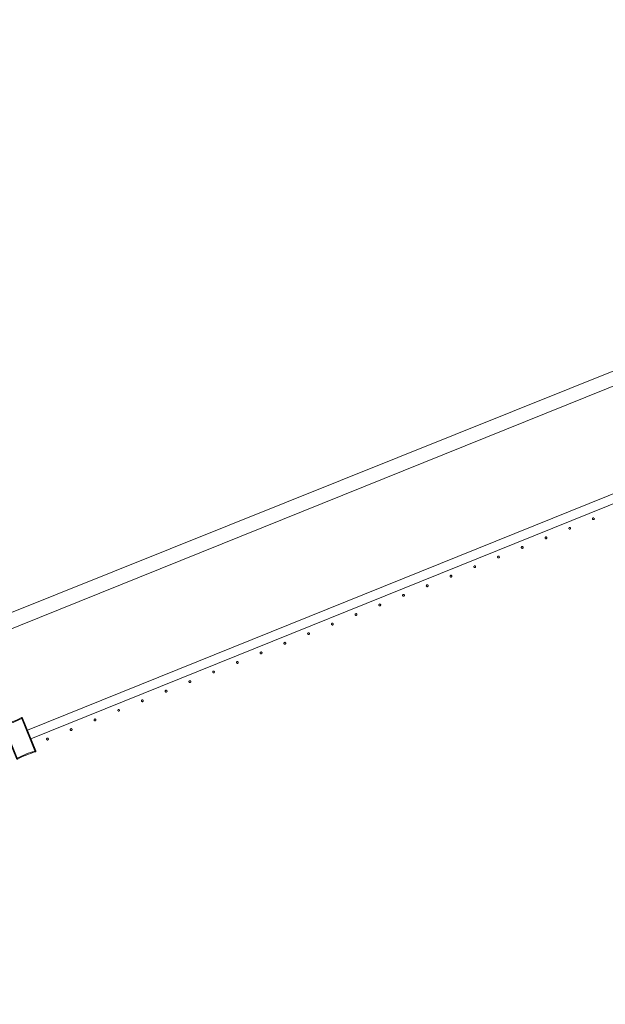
# Model space of a CAD drawing. Header units: millimetres. Extents: x -2624 to 101766, y -16 to 109490.
# Tile 92 of 151: x 50665 to 51923, y 82967 to 85083. Entities that reach past the tile are written whole.
import ezdxf

# ---------------------------------------------------------------- set-up
doc = ezdxf.new("R2010")
doc.units = ezdxf.units.MM
doc.header["$MEASUREMENT"] = 0
doc.layers.add('L1', color=7, linetype='Continuous')
doc.layers.add('VRD _ Clôture.VRD', color=7, linetype='Continuous')

# ---------------------------------------------------------------- blocks, each defined once
blk = doc.blocks.new('Élément de coupe_166')
at = {"layer": 'L1', "color": 7, "linetype": 'Continuous', "lineweight": 15}
blk.add_line((48551.4, 82966.7), (67799.4, 90702.2), dxfattribs=at)
blk = doc.blocks.new('Élément de coupe_170')
at = {"layer": 'VRD _ Clôture.VRD', "color": 7, "linetype": 'Continuous', "lineweight": 15}
for p, q in [((50681.4, 83556.2), (53173.3, 84562.8)), ((50688.9, 83537.7), (53180.7, 84544.2))]:
    blk.add_line(p, q, dxfattribs=at)
blk = doc.blocks.new('Élément de coupe_638')
at = {"layer": 'VRD _ Clôture.VRD', "color": 7, "linetype": 'Continuous', "lineweight": 15}
for p, q in [((50722.5, 83537.8), (50722.3, 83537.5)), ((50722.3, 83537.5), (50722.3, 83537.2)), ((50722.3, 83537.2), (50722.3, 83536.8)), ((50722.3, 83536.8), (50722.3, 83536.5)), ((50722.3, 83536.5), (50722.4, 83536.1)), ((50722.4, 83536.1), (50722.6, 83535.8)), ((50722.7, 83538.1), (50722.5, 83537.8)), ((50722.6, 83535.8), (50722.8, 83535.5)), ((50723.2, 83538.6), (50722.9, 83538.4)), ((50723, 83535.3), (50723.3, 83535.1)), ((50723.5, 83538.7), (50723.2, 83538.6)), ((50723.3, 83535.1), (50723.6, 83535)), ((50723.8, 83538.8), (50723.5, 83538.7)), ((50723.6, 83535), (50724, 83534.9)), ((50724.2, 83538.9), (50723.8, 83538.8)), ((50724, 83534.9), (50724.3, 83534.9)), ((50724.5, 83538.9), (50724.2, 83538.9)), ((50724.3, 83534.9), (50724.7, 83534.9)), ((50724.9, 83538.8), (50724.5, 83538.9)), ((50724.7, 83534.9), (50725, 83535)), ((50725.2, 83538.6), (50724.9, 83538.8)), ((50725, 83535), (50725.3, 83535.2)), ((50725.5, 83538.5), (50725.2, 83538.6)), ((50725.3, 83535.2), (50725.6, 83535.4)), ((50725.9, 83537.9), (50725.7, 83538.2)), ((50725.8, 83535.7), (50726, 83535.9)), ((50726.1, 83537.6), (50725.9, 83537.9)), ((50726, 83535.9), (50726.2, 83536.3)), ((50726.2, 83537.3), (50726.1, 83537.6)), ((50726.2, 83537), (50726.2, 83537.3)), ((50726.2, 83536.6), (50726.2, 83537)), ((50726.2, 83536.3), (50726.2, 83536.6))]:
    blk.add_line(p, q, dxfattribs=at)
blk = doc.blocks.new('Élément de coupe_639')
at = {"layer": 'VRD _ Clôture.VRD', "color": 7, "linetype": 'Continuous', "lineweight": 15}
for p, q in [((50773.3, 83557.8), (50773.2, 83557.4)), ((50773.2, 83557.4), (50773.3, 83557.1)), ((50773.5, 83558.4), (50773.3, 83558.1)), ((50773.3, 83558.1), (50773.3, 83557.8)), ((50773.3, 83557.1), (50773.4, 83556.7)), ((50773.4, 83556.7), (50773.6, 83556.4)), ((50773.7, 83558.7), (50773.5, 83558.4)), ((50773.6, 83556.4), (50773.8, 83556.1)), ((50774.2, 83559.2), (50773.9, 83559)), ((50774, 83555.9), (50774.3, 83555.7)), ((50774.5, 83559.3), (50774.2, 83559.2)), ((50774.3, 83555.7), (50774.6, 83555.6)), ((50774.8, 83559.4), (50774.5, 83559.3)), ((50774.6, 83555.6), (50775, 83555.5)), ((50775.2, 83559.5), (50774.8, 83559.4)), ((50775, 83555.5), (50775.3, 83555.5)), ((50775.5, 83559.5), (50775.2, 83559.5)), ((50775.3, 83555.5), (50775.7, 83555.5)), ((50775.9, 83559.4), (50775.5, 83559.5)), ((50775.7, 83555.5), (50776, 83555.6)), ((50776.2, 83559.2), (50775.9, 83559.4)), ((50776, 83555.6), (50776.3, 83555.8)), ((50776.5, 83559.1), (50776.2, 83559.2)), ((50776.3, 83555.8), (50776.6, 83556)), ((50776.9, 83558.5), (50776.7, 83558.8)), ((50776.8, 83556.3), (50777, 83556.5)), ((50777.1, 83558.2), (50776.9, 83558.5)), ((50777, 83556.5), (50777.1, 83556.9)), ((50777.2, 83557.9), (50777.1, 83558.2)), ((50777.1, 83556.9), (50777.2, 83557.2)), ((50777.2, 83557.6), (50777.2, 83557.9)), ((50777.2, 83557.2), (50777.2, 83557.6))]:
    blk.add_line(p, q, dxfattribs=at)
blk = doc.blocks.new('Élément de coupe_640')
at = {"layer": 'VRD _ Clôture.VRD', "color": 7, "linetype": 'Continuous', "lineweight": 15}
for p, q in [((50824.3, 83578.4), (50824.2, 83578)), ((50824.2, 83578), (50824.3, 83577.7)), ((50824.5, 83579), (50824.3, 83578.7)), ((50824.3, 83578.7), (50824.3, 83578.4)), ((50824.3, 83577.7), (50824.4, 83577.3)), ((50824.4, 83577.3), (50824.5, 83577)), ((50824.7, 83579.3), (50824.5, 83579)), ((50824.5, 83577), (50824.8, 83576.7)), ((50825.2, 83579.8), (50824.9, 83579.6)), ((50825, 83576.5), (50825.3, 83576.3)), ((50825.5, 83579.9), (50825.2, 83579.8)), ((50825.3, 83576.3), (50825.6, 83576.2)), ((50825.8, 83580), (50825.5, 83579.9)), ((50825.6, 83576.2), (50826, 83576.1)), ((50826.2, 83580.1), (50825.8, 83580)), ((50826, 83576.1), (50826.3, 83576.1)), ((50826.5, 83580.1), (50826.2, 83580.1)), ((50826.3, 83576.1), (50826.7, 83576.1)), ((50826.9, 83580), (50826.5, 83580.1)), ((50826.7, 83576.1), (50827, 83576.2)), ((50827.2, 83579.8), (50826.9, 83580)), ((50827, 83576.2), (50827.3, 83576.4)), ((50827.5, 83579.7), (50827.2, 83579.8)), ((50827.3, 83576.4), (50827.6, 83576.6)), ((50827.9, 83579.1), (50827.7, 83579.4)), ((50827.8, 83576.8), (50828, 83577.1)), ((50828.1, 83578.8), (50827.9, 83579.1)), ((50828, 83577.1), (50828.1, 83577.5)), ((50828.2, 83578.5), (50828.1, 83578.8)), ((50828.1, 83577.5), (50828.2, 83577.8)), ((50828.2, 83578.2), (50828.2, 83578.5)), ((50828.2, 83577.8), (50828.2, 83578.2))]:
    blk.add_line(p, q, dxfattribs=at)
blk = doc.blocks.new('Élément de coupe_641')
at = {"layer": 'VRD _ Clôture.VRD', "color": 7, "linetype": 'Continuous', "lineweight": 15}
for p, q in [((50875.3, 83599), (50875.2, 83598.6)), ((50875.2, 83598.6), (50875.3, 83598.3)), ((50875.5, 83599.6), (50875.3, 83599.3)), ((50875.3, 83599.3), (50875.3, 83599)), ((50875.3, 83598.3), (50875.4, 83597.9)), ((50875.4, 83597.9), (50875.5, 83597.6)), ((50875.7, 83599.9), (50875.5, 83599.6)), ((50875.5, 83597.6), (50875.8, 83597.3)), ((50876.2, 83600.4), (50875.9, 83600.2)), ((50876, 83597.1), (50876.3, 83596.9)), ((50876.5, 83600.5), (50876.2, 83600.4)), ((50876.3, 83596.9), (50876.6, 83596.8)), ((50876.8, 83600.6), (50876.5, 83600.5)), ((50876.6, 83596.8), (50877, 83596.7)), ((50877.2, 83600.7), (50876.8, 83600.6)), ((50877, 83596.7), (50877.3, 83596.7)), ((50877.5, 83600.7), (50877.2, 83600.7)), ((50877.3, 83596.7), (50877.7, 83596.7)), ((50877.9, 83600.6), (50877.5, 83600.7)), ((50877.7, 83596.7), (50878, 83596.8)), ((50878.2, 83600.4), (50877.9, 83600.6)), ((50878, 83596.8), (50878.3, 83597)), ((50878.5, 83600.3), (50878.2, 83600.4)), ((50878.3, 83597), (50878.6, 83597.2)), ((50878.9, 83599.7), (50878.7, 83600)), ((50878.8, 83597.4), (50879, 83597.7)), ((50879.1, 83599.4), (50878.9, 83599.7)), ((50879, 83597.7), (50879.1, 83598.1)), ((50879.2, 83599.1), (50879.1, 83599.4)), ((50879.1, 83598.1), (50879.2, 83598.4)), ((50879.2, 83598.7), (50879.2, 83599.1)), ((50879.2, 83598.4), (50879.2, 83598.7))]:
    blk.add_line(p, q, dxfattribs=at)
blk = doc.blocks.new('Élément de coupe_642')
at = {"layer": 'VRD _ Clôture.VRD', "color": 7, "linetype": 'Continuous', "lineweight": 15}
for p, q in [((50926.3, 83619.6), (50926.2, 83619.2)), ((50926.2, 83619.2), (50926.3, 83618.9)), ((50926.5, 83620.2), (50926.3, 83619.9)), ((50926.3, 83619.9), (50926.3, 83619.6)), ((50926.3, 83618.9), (50926.4, 83618.5)), ((50926.4, 83618.5), (50926.5, 83618.2)), ((50926.7, 83620.5), (50926.5, 83620.2)), ((50926.5, 83618.2), (50926.8, 83617.9)), ((50927.2, 83621), (50926.9, 83620.8)), ((50927, 83617.7), (50927.3, 83617.5)), ((50927.5, 83621.1), (50927.2, 83621)), ((50927.3, 83617.5), (50927.6, 83617.4)), ((50927.8, 83621.2), (50927.5, 83621.1)), ((50927.6, 83617.4), (50928, 83617.3)), ((50928.2, 83621.3), (50927.8, 83621.2)), ((50928, 83617.3), (50928.3, 83617.3)), ((50928.5, 83621.3), (50928.2, 83621.3)), ((50928.3, 83617.3), (50928.7, 83617.3)), ((50928.9, 83621.2), (50928.5, 83621.3)), ((50928.7, 83617.3), (50929, 83617.4)), ((50929.2, 83621), (50928.9, 83621.2)), ((50929, 83617.4), (50929.3, 83617.6)), ((50929.5, 83620.9), (50929.2, 83621)), ((50929.3, 83617.6), (50929.6, 83617.8)), ((50929.9, 83620.3), (50929.7, 83620.6)), ((50929.8, 83618), (50930, 83618.3)), ((50930.1, 83620), (50929.9, 83620.3)), ((50930, 83618.3), (50930.1, 83618.7)), ((50930.2, 83619.7), (50930.1, 83620)), ((50930.1, 83618.7), (50930.2, 83619)), ((50930.2, 83619.3), (50930.2, 83619.7)), ((50930.2, 83619), (50930.2, 83619.3))]:
    blk.add_line(p, q, dxfattribs=at)
blk = doc.blocks.new('Élément de coupe_643')
at = {"layer": 'VRD _ Clôture.VRD', "color": 7, "linetype": 'Continuous', "lineweight": 15}
for p, q in [((50977.3, 83640.2), (50977.2, 83639.8)), ((50977.2, 83639.8), (50977.3, 83639.5)), ((50977.5, 83640.8), (50977.3, 83640.5)), ((50977.3, 83640.5), (50977.3, 83640.2)), ((50977.3, 83639.5), (50977.4, 83639.1)), ((50977.4, 83639.1), (50977.5, 83638.8)), ((50977.7, 83641.1), (50977.5, 83640.8)), ((50977.5, 83638.8), (50977.7, 83638.5)), ((50978.2, 83641.6), (50977.9, 83641.4)), ((50978, 83638.3), (50978.3, 83638.1)), ((50978.5, 83641.7), (50978.2, 83641.6)), ((50978.3, 83638.1), (50978.6, 83638)), ((50978.8, 83641.8), (50978.5, 83641.7)), ((50978.6, 83638), (50979, 83637.9)), ((50979.2, 83641.9), (50978.8, 83641.8)), ((50979, 83637.9), (50979.3, 83637.9)), ((50979.5, 83641.9), (50979.2, 83641.9)), ((50979.3, 83637.9), (50979.7, 83637.9)), ((50979.9, 83641.8), (50979.5, 83641.9)), ((50979.7, 83637.9), (50980, 83638)), ((50980.2, 83641.6), (50979.9, 83641.8)), ((50980, 83638), (50980.3, 83638.2)), ((50980.5, 83641.5), (50980.2, 83641.6)), ((50980.3, 83638.2), (50980.6, 83638.4)), ((50980.9, 83640.9), (50980.7, 83641.2)), ((50980.8, 83638.6), (50981, 83638.9)), ((50981.1, 83640.6), (50980.9, 83640.9)), ((50981, 83638.9), (50981.1, 83639.3)), ((50981.2, 83640.3), (50981.1, 83640.6)), ((50981.1, 83639.3), (50981.2, 83639.6)), ((50981.2, 83639.9), (50981.2, 83640.3)), ((50981.2, 83639.6), (50981.2, 83639.9))]:
    blk.add_line(p, q, dxfattribs=at)
blk = doc.blocks.new('Élément de coupe_644')
at = {"layer": 'VRD _ Clôture.VRD', "color": 7, "linetype": 'Continuous', "lineweight": 15}
for p, q in [((51028.3, 83660.8), (51028.2, 83660.4)), ((51028.2, 83660.4), (51028.3, 83660.1)), ((51028.5, 83661.4), (51028.3, 83661.1)), ((51028.3, 83661.1), (51028.3, 83660.8)), ((51028.3, 83660.1), (51028.4, 83659.7)), ((51028.4, 83659.7), (51028.5, 83659.4)), ((51028.7, 83661.7), (51028.5, 83661.4)), ((51028.5, 83659.4), (51028.7, 83659.1)), ((51029.2, 83662.2), (51028.9, 83662)), ((51029, 83658.9), (51029.3, 83658.7)), ((51029.5, 83662.3), (51029.2, 83662.2)), ((51029.3, 83658.7), (51029.6, 83658.6)), ((51029.8, 83662.4), (51029.5, 83662.3)), ((51029.6, 83658.6), (51030, 83658.5)), ((51030.2, 83662.5), (51029.8, 83662.4)), ((51030, 83658.5), (51030.3, 83658.5)), ((51030.5, 83662.5), (51030.2, 83662.5)), ((51030.3, 83658.5), (51030.6, 83658.5)), ((51030.9, 83662.4), (51030.5, 83662.5)), ((51030.6, 83658.5), (51031, 83658.6)), ((51031.2, 83662.2), (51030.9, 83662.4)), ((51031, 83658.6), (51031.3, 83658.8)), ((51031.5, 83662.1), (51031.2, 83662.2)), ((51031.3, 83658.8), (51031.6, 83659)), ((51031.9, 83661.5), (51031.7, 83661.8)), ((51031.8, 83659.2), (51032, 83659.5)), ((51032.1, 83661.2), (51031.9, 83661.5)), ((51032, 83659.5), (51032.1, 83659.9)), ((51032.2, 83660.9), (51032.1, 83661.2)), ((51032.1, 83659.9), (51032.2, 83660.2)), ((51032.2, 83660.5), (51032.2, 83660.9)), ((51032.2, 83660.2), (51032.2, 83660.5))]:
    blk.add_line(p, q, dxfattribs=at)
blk = doc.blocks.new('Élément de coupe_645')
at = {"layer": 'VRD _ Clôture.VRD', "color": 7, "linetype": 'Continuous', "lineweight": 15}
for p, q in [((51079.3, 83681.7), (51079.2, 83681.4)), ((51079.2, 83681.4), (51079.2, 83681)), ((51079.2, 83681), (51079.3, 83680.7)), ((51079.5, 83682), (51079.3, 83681.7)), ((51079.3, 83680.7), (51079.4, 83680.3)), ((51079.4, 83680.3), (51079.5, 83680)), ((51079.7, 83682.3), (51079.5, 83682)), ((51079.5, 83680), (51079.7, 83679.7)), ((51080.2, 83682.8), (51079.9, 83682.6)), ((51080, 83679.5), (51080.3, 83679.3)), ((51080.5, 83682.9), (51080.2, 83682.8)), ((51080.3, 83679.3), (51080.6, 83679.2)), ((51080.8, 83683), (51080.5, 83682.9)), ((51080.6, 83679.2), (51081, 83679.1)), ((51081.2, 83683.1), (51080.8, 83683)), ((51081, 83679.1), (51081.3, 83679.1)), ((51081.5, 83683.1), (51081.2, 83683.1)), ((51081.3, 83679.1), (51081.6, 83679.1)), ((51081.8, 83683), (51081.5, 83683.1)), ((51081.6, 83679.1), (51082, 83679.2)), ((51082.2, 83682.8), (51081.8, 83683)), ((51082, 83679.2), (51082.3, 83679.4)), ((51082.5, 83682.7), (51082.2, 83682.8)), ((51082.3, 83679.4), (51082.6, 83679.6)), ((51082.9, 83682.1), (51082.7, 83682.4)), ((51082.8, 83679.8), (51083, 83680.1)), ((51083.1, 83681.8), (51082.9, 83682.1)), ((51083, 83680.1), (51083.1, 83680.5)), ((51083.2, 83681.5), (51083.1, 83681.8)), ((51083.1, 83680.5), (51083.2, 83680.8)), ((51083.2, 83681.1), (51083.2, 83681.5)), ((51083.2, 83680.8), (51083.2, 83681.1))]:
    blk.add_line(p, q, dxfattribs=at)
blk = doc.blocks.new('Élément de coupe_646')
at = {"layer": 'VRD _ Clôture.VRD', "color": 7, "linetype": 'Continuous', "lineweight": 15}
for p, q in [((51130.3, 83702.3), (51130.2, 83702)), ((51130.2, 83702), (51130.2, 83701.6)), ((51130.2, 83701.6), (51130.3, 83701.3)), ((51130.5, 83702.6), (51130.3, 83702.3)), ((51130.3, 83701.3), (51130.4, 83700.9)), ((51130.4, 83700.9), (51130.5, 83700.6)), ((51130.6, 83702.9), (51130.5, 83702.6)), ((51130.5, 83700.6), (51130.7, 83700.3)), ((51131.2, 83703.4), (51130.9, 83703.2)), ((51131, 83700.1), (51131.3, 83699.9)), ((51131.5, 83703.5), (51131.2, 83703.4)), ((51131.3, 83699.9), (51131.6, 83699.8)), ((51131.8, 83703.6), (51131.5, 83703.5)), ((51131.6, 83699.8), (51131.9, 83699.7)), ((51132.2, 83703.7), (51131.8, 83703.6)), ((51131.9, 83699.7), (51132.3, 83699.7)), ((51132.5, 83703.7), (51132.2, 83703.7)), ((51132.3, 83699.7), (51132.6, 83699.7)), ((51132.8, 83703.6), (51132.5, 83703.7)), ((51132.6, 83699.7), (51133, 83699.8)), ((51133.2, 83703.4), (51132.8, 83703.6)), ((51133, 83699.8), (51133.3, 83700)), ((51133.5, 83703.3), (51133.2, 83703.4)), ((51133.3, 83700), (51133.6, 83700.2)), ((51133.9, 83702.7), (51133.7, 83703)), ((51133.8, 83700.4), (51134, 83700.7)), ((51134.1, 83702.4), (51133.9, 83702.7)), ((51134, 83700.7), (51134.1, 83701.1)), ((51134.2, 83702.1), (51134.1, 83702.4)), ((51134.1, 83701.1), (51134.2, 83701.4)), ((51134.2, 83701.7), (51134.2, 83702.1)), ((51134.2, 83701.4), (51134.2, 83701.7))]:
    blk.add_line(p, q, dxfattribs=at)
blk = doc.blocks.new('Élément de coupe_647')
at = {"layer": 'VRD _ Clôture.VRD', "color": 7, "linetype": 'Continuous', "lineweight": 15}
for p, q in [((51181.3, 83722.9), (51181.2, 83722.6)), ((51181.2, 83722.6), (51181.2, 83722.2)), ((51181.2, 83722.2), (51181.3, 83721.9)), ((51181.5, 83723.2), (51181.3, 83722.9)), ((51181.3, 83721.9), (51181.4, 83721.5)), ((51181.4, 83721.5), (51181.5, 83721.2)), ((51181.6, 83723.5), (51181.5, 83723.2)), ((51181.5, 83721.2), (51181.7, 83720.9)), ((51182.2, 83724), (51181.9, 83723.8)), ((51182, 83720.7), (51182.3, 83720.5)), ((51182.5, 83724.1), (51182.2, 83724)), ((51182.3, 83720.5), (51182.6, 83720.4)), ((51182.8, 83724.2), (51182.5, 83724.1)), ((51182.6, 83720.4), (51182.9, 83720.3)), ((51183.2, 83724.3), (51182.8, 83724.2)), ((51182.9, 83720.3), (51183.3, 83720.3)), ((51183.5, 83724.3), (51183.2, 83724.3)), ((51183.3, 83720.3), (51183.6, 83720.3)), ((51183.8, 83724.2), (51183.5, 83724.3)), ((51183.6, 83720.3), (51184, 83720.4)), ((51184.2, 83724), (51183.8, 83724.2)), ((51184, 83720.4), (51184.3, 83720.6)), ((51184.5, 83723.9), (51184.2, 83724)), ((51184.3, 83720.6), (51184.6, 83720.8)), ((51184.9, 83723.3), (51184.7, 83723.6)), ((51184.8, 83721), (51185, 83721.3)), ((51185.1, 83723), (51184.9, 83723.3)), ((51185, 83721.3), (51185.1, 83721.7)), ((51185.2, 83722.7), (51185.1, 83723)), ((51185.1, 83721.7), (51185.2, 83722)), ((51185.2, 83722.3), (51185.2, 83722.7)), ((51185.2, 83722), (51185.2, 83722.3))]:
    blk.add_line(p, q, dxfattribs=at)
blk = doc.blocks.new('Élément de coupe_648')
at = {"layer": 'VRD _ Clôture.VRD', "color": 7, "linetype": 'Continuous', "lineweight": 15}
for p, q in [((51232.3, 83743.5), (51232.2, 83743.2)), ((51232.2, 83743.2), (51232.2, 83742.8)), ((51232.2, 83742.8), (51232.3, 83742.5)), ((51232.5, 83743.8), (51232.3, 83743.5)), ((51232.3, 83742.5), (51232.4, 83742.1)), ((51232.4, 83742.1), (51232.5, 83741.8)), ((51232.6, 83744.1), (51232.5, 83743.8)), ((51232.5, 83741.8), (51232.7, 83741.5)), ((51233.2, 83744.6), (51232.9, 83744.4)), ((51233, 83741.3), (51233.3, 83741.1)), ((51233.5, 83744.7), (51233.2, 83744.6)), ((51233.3, 83741.1), (51233.6, 83741)), ((51233.8, 83744.8), (51233.5, 83744.7)), ((51233.6, 83741), (51233.9, 83740.9)), ((51234.1, 83744.9), (51233.8, 83744.8)), ((51233.9, 83740.9), (51234.3, 83740.9)), ((51234.5, 83744.9), (51234.1, 83744.9)), ((51234.3, 83740.9), (51234.6, 83740.9)), ((51234.8, 83744.8), (51234.5, 83744.9)), ((51234.6, 83740.9), (51235, 83741)), ((51235.2, 83744.6), (51234.8, 83744.8)), ((51235, 83741), (51235.3, 83741.2)), ((51235.5, 83744.4), (51235.2, 83744.6)), ((51235.3, 83741.2), (51235.6, 83741.4)), ((51235.9, 83743.9), (51235.7, 83744.2)), ((51235.8, 83741.6), (51236, 83741.9)), ((51236.1, 83743.6), (51235.9, 83743.9)), ((51236, 83741.9), (51236.1, 83742.3)), ((51236.2, 83743.3), (51236.1, 83743.6)), ((51236.1, 83742.3), (51236.2, 83742.6)), ((51236.2, 83742.9), (51236.2, 83743.3)), ((51236.2, 83742.6), (51236.2, 83742.9))]:
    blk.add_line(p, q, dxfattribs=at)
blk = doc.blocks.new('Élément de coupe_649')
at = {"layer": 'VRD _ Clôture.VRD', "color": 7, "linetype": 'Continuous', "lineweight": 15}
for p, q in [((51283.3, 83764.1), (51283.2, 83763.8)), ((51283.2, 83763.8), (51283.2, 83763.4)), ((51283.2, 83763.4), (51283.3, 83763.1)), ((51283.5, 83764.4), (51283.3, 83764.1)), ((51283.3, 83763.1), (51283.4, 83762.7)), ((51283.4, 83762.7), (51283.5, 83762.4)), ((51283.6, 83764.7), (51283.5, 83764.4)), ((51283.5, 83762.4), (51283.7, 83762.1)), ((51284.2, 83765.2), (51283.9, 83765)), ((51284, 83761.9), (51284.3, 83761.7)), ((51284.5, 83765.3), (51284.2, 83765.2)), ((51284.3, 83761.7), (51284.6, 83761.6)), ((51284.8, 83765.4), (51284.5, 83765.3)), ((51284.6, 83761.6), (51284.9, 83761.5)), ((51285.1, 83765.5), (51284.8, 83765.4)), ((51284.9, 83761.5), (51285.3, 83761.5)), ((51285.5, 83765.5), (51285.1, 83765.5)), ((51285.3, 83761.5), (51285.6, 83761.5)), ((51285.8, 83765.4), (51285.5, 83765.5)), ((51285.6, 83761.5), (51286, 83761.6)), ((51286.2, 83765.2), (51285.8, 83765.4)), ((51286, 83761.6), (51286.3, 83761.8)), ((51286.4, 83765), (51286.2, 83765.2)), ((51286.3, 83761.8), (51286.6, 83762)), ((51286.9, 83764.5), (51286.7, 83764.8)), ((51286.8, 83762.2), (51287, 83762.5)), ((51287.1, 83764.2), (51286.9, 83764.5)), ((51287, 83762.5), (51287.1, 83762.9)), ((51287.2, 83763.9), (51287.1, 83764.2)), ((51287.1, 83762.9), (51287.2, 83763.2)), ((51287.2, 83763.5), (51287.2, 83763.9)), ((51287.2, 83763.2), (51287.2, 83763.5))]:
    blk.add_line(p, q, dxfattribs=at)
blk = doc.blocks.new('Élément de coupe_650')
at = {"layer": 'VRD _ Clôture.VRD', "color": 7, "linetype": 'Continuous', "lineweight": 15}
for p, q in [((51334.3, 83784.7), (51334.2, 83784.3)), ((51334.2, 83784.3), (51334.2, 83784)), ((51334.2, 83784), (51334.3, 83783.7)), ((51334.4, 83785), (51334.3, 83784.7)), ((51334.3, 83783.7), (51334.4, 83783.3)), ((51334.6, 83785.3), (51334.4, 83785)), ((51334.4, 83783.3), (51334.5, 83783)), ((51334.5, 83783), (51334.7, 83782.7)), ((51335.2, 83785.8), (51334.9, 83785.6)), ((51335, 83782.5), (51335.3, 83782.3)), ((51335.5, 83785.9), (51335.2, 83785.8)), ((51335.3, 83782.3), (51335.6, 83782.2)), ((51335.8, 83786), (51335.5, 83785.9)), ((51335.6, 83782.2), (51335.9, 83782.1)), ((51336.1, 83786.1), (51335.8, 83786)), ((51335.9, 83782.1), (51336.3, 83782.1)), ((51336.5, 83786.1), (51336.1, 83786.1)), ((51336.3, 83782.1), (51336.6, 83782.1)), ((51336.8, 83786), (51336.5, 83786.1)), ((51336.6, 83782.1), (51337, 83782.2)), ((51337.2, 83785.8), (51336.8, 83786)), ((51337, 83782.2), (51337.3, 83782.4)), ((51337.4, 83785.6), (51337.2, 83785.8)), ((51337.3, 83782.4), (51337.6, 83782.6)), ((51337.9, 83785.1), (51337.7, 83785.4)), ((51337.8, 83782.8), (51338, 83783.1)), ((51338.1, 83784.8), (51337.9, 83785.1)), ((51338, 83783.1), (51338.1, 83783.5)), ((51338.2, 83784.5), (51338.1, 83784.8)), ((51338.1, 83783.5), (51338.2, 83783.8)), ((51338.2, 83784.1), (51338.2, 83784.5)), ((51338.2, 83783.8), (51338.2, 83784.1))]:
    blk.add_line(p, q, dxfattribs=at)
blk = doc.blocks.new('Élément de coupe_651')
at = {"layer": 'VRD _ Clôture.VRD', "color": 7, "linetype": 'Continuous', "lineweight": 15}
for p, q in [((51385.3, 83805.3), (51385.2, 83804.9)), ((51385.2, 83804.9), (51385.2, 83804.6)), ((51385.2, 83804.6), (51385.3, 83804.3)), ((51385.4, 83805.6), (51385.3, 83805.3)), ((51385.3, 83804.3), (51385.4, 83803.9)), ((51385.6, 83805.9), (51385.4, 83805.6)), ((51385.4, 83803.9), (51385.5, 83803.6)), ((51385.5, 83803.6), (51385.7, 83803.3)), ((51386.2, 83806.4), (51385.9, 83806.2)), ((51386, 83803.1), (51386.3, 83802.9)), ((51386.5, 83806.5), (51386.2, 83806.4)), ((51386.3, 83802.9), (51386.6, 83802.8)), ((51386.8, 83806.6), (51386.5, 83806.5)), ((51386.6, 83802.8), (51386.9, 83802.7)), ((51387.1, 83806.7), (51386.8, 83806.6)), ((51386.9, 83802.7), (51387.3, 83802.7)), ((51387.5, 83806.7), (51387.1, 83806.7)), ((51387.3, 83802.7), (51387.6, 83802.7)), ((51387.8, 83806.6), (51387.5, 83806.7)), ((51387.6, 83802.7), (51388, 83802.8)), ((51388.1, 83806.4), (51387.8, 83806.6)), ((51388, 83802.8), (51388.3, 83803)), ((51388.4, 83806.2), (51388.1, 83806.4)), ((51388.3, 83803), (51388.5, 83803.2)), ((51388.9, 83805.7), (51388.7, 83806)), ((51388.8, 83803.4), (51389, 83803.7)), ((51389.1, 83805.4), (51388.9, 83805.7)), ((51389, 83803.7), (51389.1, 83804.1)), ((51389.2, 83805.1), (51389.1, 83805.4)), ((51389.1, 83804.1), (51389.2, 83804.4)), ((51389.2, 83804.7), (51389.2, 83805.1)), ((51389.2, 83804.4), (51389.2, 83804.7))]:
    blk.add_line(p, q, dxfattribs=at)
blk = doc.blocks.new('Élément de coupe_652')
at = {"layer": 'VRD _ Clôture.VRD', "color": 7, "linetype": 'Continuous', "lineweight": 15}
for p, q in [((51436.3, 83825.9), (51436.2, 83825.5)), ((51436.2, 83825.5), (51436.2, 83825.2)), ((51436.2, 83825.2), (51436.3, 83824.9)), ((51436.4, 83826.2), (51436.3, 83825.9)), ((51436.3, 83824.9), (51436.4, 83824.5)), ((51436.6, 83826.5), (51436.4, 83826.2)), ((51436.4, 83824.5), (51436.5, 83824.2)), ((51436.5, 83824.2), (51436.7, 83823.9)), ((51437.1, 83827), (51436.9, 83826.8)), ((51437, 83823.7), (51437.3, 83823.5)), ((51437.5, 83827.1), (51437.1, 83827)), ((51437.3, 83823.5), (51437.6, 83823.4)), ((51437.8, 83827.2), (51437.5, 83827.1)), ((51437.6, 83823.4), (51437.9, 83823.3)), ((51438.1, 83827.3), (51437.8, 83827.2)), ((51437.9, 83823.3), (51438.3, 83823.3)), ((51438.5, 83827.2), (51438.1, 83827.3)), ((51438.3, 83823.3), (51438.6, 83823.3)), ((51438.8, 83827.2), (51438.5, 83827.2)), ((51438.6, 83823.3), (51439, 83823.4)), ((51439.1, 83827), (51438.8, 83827.2)), ((51439, 83823.4), (51439.3, 83823.6)), ((51439.4, 83826.8), (51439.1, 83827)), ((51439.3, 83823.6), (51439.5, 83823.8)), ((51439.9, 83826.3), (51439.7, 83826.6)), ((51439.8, 83824), (51440, 83824.3)), ((51440.1, 83826), (51439.9, 83826.3)), ((51440, 83824.3), (51440.1, 83824.7)), ((51440.2, 83825.7), (51440.1, 83826)), ((51440.1, 83824.7), (51440.2, 83825)), ((51440.2, 83825.3), (51440.2, 83825.7)), ((51440.2, 83825), (51440.2, 83825.3))]:
    blk.add_line(p, q, dxfattribs=at)
blk = doc.blocks.new('Élément de coupe_653')
at = {"layer": 'VRD _ Clôture.VRD', "color": 7, "linetype": 'Continuous', "lineweight": 15}
for p, q in [((51487.3, 83846.5), (51487.2, 83846.1)), ((51487.2, 83846.1), (51487.2, 83845.8)), ((51487.2, 83845.8), (51487.2, 83845.5)), ((51487.2, 83845.5), (51487.3, 83845.1)), ((51487.4, 83846.8), (51487.3, 83846.5)), ((51487.3, 83845.1), (51487.5, 83844.8)), ((51487.6, 83847.1), (51487.4, 83846.8)), ((51487.5, 83844.8), (51487.7, 83844.5)), ((51488.1, 83847.6), (51487.9, 83847.4)), ((51488, 83844.3), (51488.3, 83844.1)), ((51488.5, 83847.7), (51488.1, 83847.6)), ((51488.3, 83844.1), (51488.6, 83844)), ((51488.8, 83847.8), (51488.5, 83847.7)), ((51488.6, 83844), (51488.9, 83843.9)), ((51489.1, 83847.9), (51488.8, 83847.8)), ((51488.9, 83843.9), (51489.3, 83843.9)), ((51489.5, 83847.8), (51489.1, 83847.9)), ((51489.3, 83843.9), (51489.6, 83843.9)), ((51489.8, 83847.8), (51489.5, 83847.8)), ((51489.6, 83843.9), (51490, 83844)), ((51490.1, 83847.6), (51489.8, 83847.8)), ((51490, 83844), (51490.3, 83844.2)), ((51490.4, 83847.4), (51490.1, 83847.6)), ((51490.3, 83844.2), (51490.5, 83844.4)), ((51490.9, 83846.9), (51490.7, 83847.2)), ((51490.8, 83844.6), (51491, 83844.9)), ((51491.1, 83846.6), (51490.9, 83846.9)), ((51491, 83844.9), (51491.1, 83845.3)), ((51491.2, 83846.3), (51491.1, 83846.6)), ((51491.1, 83845.3), (51491.2, 83845.6)), ((51491.2, 83845.9), (51491.2, 83846.3)), ((51491.2, 83845.6), (51491.2, 83845.9))]:
    blk.add_line(p, q, dxfattribs=at)
blk = doc.blocks.new('Élément de coupe_654')
at = {"layer": 'VRD _ Clôture.VRD', "color": 7, "linetype": 'Continuous', "lineweight": 15}
for p, q in [((51538.3, 83867.1), (51538.2, 83866.7)), ((51538.2, 83866.7), (51538.2, 83866.4)), ((51538.2, 83866.4), (51538.2, 83866.1)), ((51538.2, 83866.1), (51538.3, 83865.7)), ((51538.4, 83867.4), (51538.3, 83867.1)), ((51538.3, 83865.7), (51538.5, 83865.4)), ((51538.6, 83867.7), (51538.4, 83867.4)), ((51538.5, 83865.4), (51538.7, 83865.1)), ((51539.1, 83868.2), (51538.9, 83868)), ((51539, 83864.9), (51539.3, 83864.7)), ((51539.5, 83868.3), (51539.1, 83868.2)), ((51539.3, 83864.7), (51539.6, 83864.6)), ((51539.8, 83868.4), (51539.5, 83868.3)), ((51539.6, 83864.6), (51539.9, 83864.5)), ((51540.1, 83868.5), (51539.8, 83868.4)), ((51539.9, 83864.5), (51540.3, 83864.5)), ((51540.5, 83868.4), (51540.1, 83868.5)), ((51540.3, 83864.5), (51540.6, 83864.5)), ((51540.8, 83868.4), (51540.5, 83868.4)), ((51540.6, 83864.5), (51540.9, 83864.6)), ((51541.1, 83868.2), (51540.8, 83868.4)), ((51540.9, 83864.6), (51541.3, 83864.8)), ((51541.4, 83868), (51541.1, 83868.2)), ((51541.3, 83864.8), (51541.5, 83865)), ((51541.9, 83867.5), (51541.7, 83867.8)), ((51541.8, 83865.2), (51542, 83865.5)), ((51542.1, 83867.2), (51541.9, 83867.5)), ((51542, 83865.5), (51542.1, 83865.8)), ((51542.2, 83866.9), (51542.1, 83867.2)), ((51542.1, 83865.8), (51542.2, 83866.2)), ((51542.2, 83866.5), (51542.2, 83866.9)), ((51542.2, 83866.2), (51542.2, 83866.5))]:
    blk.add_line(p, q, dxfattribs=at)
blk = doc.blocks.new('Élément de coupe_655')
at = {"layer": 'VRD _ Clôture.VRD', "color": 7, "linetype": 'Continuous', "lineweight": 15}
for p, q in [((51589.3, 83887.7), (51589.2, 83887.3)), ((51589.2, 83887.3), (51589.2, 83887)), ((51589.2, 83887), (51589.2, 83886.7)), ((51589.2, 83886.7), (51589.3, 83886.3)), ((51589.4, 83888), (51589.3, 83887.7)), ((51589.3, 83886.3), (51589.5, 83886)), ((51589.6, 83888.3), (51589.4, 83888)), ((51589.5, 83886), (51589.7, 83885.7)), ((51590.1, 83888.8), (51589.9, 83888.6)), ((51590, 83885.5), (51590.3, 83885.3)), ((51590.4, 83888.9), (51590.1, 83888.8)), ((51590.3, 83885.3), (51590.6, 83885.2)), ((51590.8, 83889), (51590.4, 83888.9)), ((51591.1, 83889.1), (51590.8, 83889)), ((51591.5, 83889), (51591.1, 83889.1)), ((51591.8, 83889), (51591.5, 83889)), ((51592.1, 83888.8), (51591.8, 83889)), ((51591.9, 83885.2), (51592.3, 83885.4)), ((51592.4, 83888.6), (51592.1, 83888.8)), ((51592.3, 83885.4), (51592.5, 83885.6)), ((51592.9, 83888.1), (51592.7, 83888.4)), ((51592.8, 83885.8), (51593, 83886.1)), ((51593.1, 83887.8), (51592.9, 83888.1)), ((51593, 83886.1), (51593.1, 83886.4)), ((51593.2, 83887.5), (51593.1, 83887.8)), ((51593.1, 83886.4), (51593.2, 83886.8)), ((51593.2, 83887.1), (51593.2, 83887.5)), ((51593.2, 83886.8), (51593.2, 83887.1)), ((51590.6, 83885.2), (51590.9, 83885.1)), ((51590.9, 83885.1), (51591.3, 83885.1)), ((51591.3, 83885.1), (51591.6, 83885.1)), ((51591.6, 83885.1), (51591.9, 83885.2))]:
    blk.add_line(p, q, dxfattribs=at)
blk = doc.blocks.new('Élément de coupe_656')
at = {"layer": 'VRD _ Clôture.VRD', "color": 7, "linetype": 'Continuous', "lineweight": 15}
for p, q in [((51640.3, 83908.3), (51640.2, 83907.9)), ((51640.2, 83907.9), (51640.2, 83907.6)), ((51640.2, 83907.6), (51640.2, 83907.2)), ((51640.2, 83907.2), (51640.3, 83906.9)), ((51640.4, 83908.6), (51640.3, 83908.3)), ((51640.3, 83906.9), (51640.5, 83906.6)), ((51640.6, 83908.9), (51640.4, 83908.6)), ((51640.5, 83906.6), (51640.7, 83906.3)), ((51641.1, 83909.4), (51640.9, 83909.2)), ((51641.4, 83909.5), (51641.1, 83909.4)), ((51641.8, 83909.6), (51641.4, 83909.5)), ((51642.1, 83909.7), (51641.8, 83909.6)), ((51642.5, 83909.6), (51642.1, 83909.7)), ((51642.8, 83909.6), (51642.5, 83909.6)), ((51643.1, 83909.4), (51642.8, 83909.6)), ((51643.4, 83909.2), (51643.1, 83909.4)), ((51643.9, 83908.7), (51643.7, 83909)), ((51643.8, 83906.4), (51644, 83906.7)), ((51644, 83908.4), (51643.9, 83908.7)), ((51644.2, 83908.1), (51644, 83908.4)), ((51644, 83906.7), (51644.1, 83907)), ((51644.1, 83907), (51644.2, 83907.4)), ((51644.2, 83907.7), (51644.2, 83908.1)), ((51644.2, 83907.4), (51644.2, 83907.7)), ((51641, 83906.1), (51641.3, 83905.9)), ((51641.3, 83905.9), (51641.6, 83905.8)), ((51641.6, 83905.8), (51641.9, 83905.7)), ((51641.9, 83905.7), (51642.3, 83905.7)), ((51642.3, 83905.7), (51642.6, 83905.7)), ((51642.6, 83905.7), (51642.9, 83905.8)), ((51642.9, 83905.8), (51643.3, 83906)), ((51643.3, 83906), (51643.5, 83906.2))]:
    blk.add_line(p, q, dxfattribs=at)
blk = doc.blocks.new('Élément de coupe_657')
at = {"layer": 'VRD _ Clôture.VRD', "color": 7, "linetype": 'Continuous', "lineweight": 15}
for p, q in [((51691.3, 83928.9), (51691.2, 83928.5)), ((51691.2, 83928.5), (51691.2, 83928.2)), ((51691.2, 83928.2), (51691.2, 83927.8)), ((51691.2, 83927.8), (51691.3, 83927.5)), ((51691.4, 83929.2), (51691.3, 83928.9)), ((51691.6, 83929.5), (51691.4, 83929.2)), ((51692.1, 83930), (51691.9, 83929.8)), ((51692.4, 83930.1), (51692.1, 83930)), ((51692.8, 83930.2), (51692.4, 83930.1)), ((51693.1, 83930.3), (51692.8, 83930.2)), ((51693.5, 83930.2), (51693.1, 83930.3)), ((51693.8, 83930.2), (51693.5, 83930.2)), ((51694.1, 83930), (51693.8, 83930.2)), ((51694.4, 83929.8), (51694.1, 83930)), ((51694.9, 83929.3), (51694.7, 83929.6)), ((51695, 83929), (51694.9, 83929.3)), ((51695.1, 83928.7), (51695, 83929)), ((51695, 83927.3), (51695.1, 83927.6)), ((51695.2, 83928.3), (51695.1, 83928.7)), ((51695.1, 83927.6), (51695.2, 83928)), ((51695.2, 83928), (51695.2, 83928.3)), ((51691.3, 83927.5), (51691.5, 83927.2)), ((51691.5, 83927.2), (51691.7, 83926.9)), ((51692, 83926.7), (51692.3, 83926.5)), ((51692.3, 83926.5), (51692.6, 83926.4)), ((51692.6, 83926.4), (51692.9, 83926.3)), ((51692.9, 83926.3), (51693.3, 83926.3)), ((51693.3, 83926.3), (51693.6, 83926.3)), ((51693.6, 83926.3), (51693.9, 83926.4)), ((51693.9, 83926.4), (51694.3, 83926.6)), ((51694.3, 83926.6), (51694.5, 83926.8)), ((51694.8, 83927), (51695, 83927.3))]:
    blk.add_line(p, q, dxfattribs=at)
blk = doc.blocks.new('Élément de coupe_658')
at = {"layer": 'VRD _ Clôture.VRD', "color": 7, "linetype": 'Continuous', "lineweight": 15}
for p, q in [((51742.3, 83949.5), (51742.2, 83949.1)), ((51742.2, 83949.1), (51742.2, 83948.8)), ((51742.2, 83948.8), (51742.2, 83948.4)), ((51742.4, 83949.8), (51742.3, 83949.5)), ((51742.6, 83950.1), (51742.4, 83949.8)), ((51743.1, 83950.6), (51742.9, 83950.3)), ((51743.4, 83950.7), (51743.1, 83950.6)), ((51743.8, 83950.8), (51743.4, 83950.7)), ((51744.1, 83950.9), (51743.8, 83950.8)), ((51744.5, 83950.8), (51744.1, 83950.9)), ((51744.8, 83950.8), (51744.5, 83950.8)), ((51745.1, 83950.6), (51744.8, 83950.8)), ((51745.4, 83950.4), (51745.1, 83950.6)), ((51745.9, 83949.9), (51745.7, 83950.2)), ((51746, 83949.6), (51745.9, 83949.9)), ((51746.1, 83949.3), (51746, 83949.6)), ((51746.2, 83948.9), (51746.1, 83949.3)), ((51746.2, 83948.6), (51746.2, 83948.9)), ((51742.2, 83948.4), (51742.3, 83948.1)), ((51742.3, 83948.1), (51742.5, 83947.8)), ((51742.5, 83947.8), (51742.7, 83947.5)), ((51743, 83947.3), (51743.2, 83947.1)), ((51743.2, 83947.1), (51743.6, 83947)), ((51743.6, 83947), (51743.9, 83946.9)), ((51743.9, 83946.9), (51744.3, 83946.9)), ((51744.3, 83946.9), (51744.6, 83946.9)), ((51744.6, 83946.9), (51744.9, 83947)), ((51744.9, 83947), (51745.2, 83947.2)), ((51745.2, 83947.2), (51745.5, 83947.4)), ((51745.8, 83947.6), (51746, 83947.9)), ((51746, 83947.9), (51746.1, 83948.2)), ((51746.1, 83948.2), (51746.2, 83948.6))]:
    blk.add_line(p, q, dxfattribs=at)
blk = doc.blocks.new('Élément de coupe_659')
at = {"layer": 'VRD _ Clôture.VRD', "color": 7, "linetype": 'Continuous', "lineweight": 15}
for p, q in [((51793.3, 83970.1), (51793.2, 83969.7)), ((51793.4, 83970.4), (51793.3, 83970.1)), ((51793.6, 83970.7), (51793.4, 83970.4)), ((51794.1, 83971.2), (51793.8, 83970.9)), ((51794.4, 83971.3), (51794.1, 83971.2)), ((51794.8, 83971.4), (51794.4, 83971.3)), ((51795.1, 83971.5), (51794.8, 83971.4)), ((51795.5, 83971.4), (51795.1, 83971.5)), ((51795.8, 83971.4), (51795.5, 83971.4)), ((51796.1, 83971.2), (51795.8, 83971.4)), ((51796.4, 83971), (51796.1, 83971.2)), ((51796.9, 83970.5), (51796.7, 83970.8)), ((51797, 83970.2), (51796.9, 83970.5)), ((51797.1, 83969.9), (51797, 83970.2)), ((51793.2, 83969.7), (51793.2, 83969.4)), ((51793.2, 83969.4), (51793.2, 83969)), ((51793.2, 83969), (51793.3, 83968.7)), ((51793.3, 83968.7), (51793.5, 83968.4)), ((51793.5, 83968.4), (51793.7, 83968.1)), ((51794, 83967.9), (51794.2, 83967.7)), ((51794.2, 83967.7), (51794.6, 83967.6)), ((51794.6, 83967.6), (51794.9, 83967.5)), ((51794.9, 83967.5), (51795.3, 83967.5)), ((51795.3, 83967.5), (51795.6, 83967.5)), ((51795.6, 83967.5), (51795.9, 83967.6)), ((51795.9, 83967.6), (51796.2, 83967.8)), ((51796.2, 83967.8), (51796.5, 83968)), ((51796.8, 83968.2), (51797, 83968.5)), ((51797, 83968.5), (51797.1, 83968.8)), ((51797.2, 83969.5), (51797.1, 83969.9)), ((51797.1, 83968.8), (51797.2, 83969.2)), ((51797.2, 83969.2), (51797.2, 83969.5))]:
    blk.add_line(p, q, dxfattribs=at)
blk = doc.blocks.new('Élément de coupe_660')
at = {"layer": 'VRD _ Clôture.VRD', "color": 7, "linetype": 'Continuous', "lineweight": 15}
for p, q in [((51844.6, 83991.3), (51844.4, 83991)), ((51845.1, 83991.8), (51844.8, 83991.5)), ((51845.4, 83991.9), (51845.1, 83991.8)), ((51845.8, 83992), (51845.4, 83991.9)), ((51846.1, 83992.1), (51845.8, 83992)), ((51846.5, 83992), (51846.1, 83992.1)), ((51846.8, 83992), (51846.5, 83992)), ((51847.1, 83991.8), (51846.8, 83992)), ((51847.4, 83991.6), (51847.1, 83991.8)), ((51847.9, 83991.1), (51847.7, 83991.4)), ((51848, 83990.8), (51847.9, 83991.1)), ((51844.3, 83990.7), (51844.2, 83990.3)), ((51844.2, 83990.3), (51844.2, 83990)), ((51844.2, 83990), (51844.2, 83989.6)), ((51844.2, 83989.6), (51844.3, 83989.3)), ((51844.4, 83991), (51844.3, 83990.7)), ((51844.3, 83989.3), (51844.5, 83989)), ((51844.5, 83989), (51844.7, 83988.7)), ((51845, 83988.5), (51845.2, 83988.3)), ((51845.2, 83988.3), (51845.6, 83988.2)), ((51845.6, 83988.2), (51845.9, 83988.1)), ((51845.9, 83988.1), (51846.3, 83988.1)), ((51846.3, 83988.1), (51846.6, 83988.1)), ((51846.6, 83988.1), (51846.9, 83988.2)), ((51846.9, 83988.2), (51847.2, 83988.4)), ((51847.2, 83988.4), (51847.5, 83988.6)), ((51847.8, 83988.8), (51847.9, 83989.1)), ((51847.9, 83989.1), (51848.1, 83989.4)), ((51848.1, 83990.5), (51848, 83990.8)), ((51848.2, 83990.1), (51848.1, 83990.5)), ((51848.1, 83989.4), (51848.2, 83989.8)), ((51848.2, 83989.8), (51848.2, 83990.1))]:
    blk.add_line(p, q, dxfattribs=at)
blk = doc.blocks.new('Élément de coupe_661')
at = {"layer": 'VRD _ Clôture.VRD', "color": 7, "linetype": 'Continuous', "lineweight": 15}
for p, q in [((51896.1, 84012.4), (51895.8, 84012.1)), ((51896.4, 84012.5), (51896.1, 84012.4)), ((51896.8, 84012.6), (51896.4, 84012.5)), ((51897.1, 84012.7), (51896.8, 84012.6)), ((51897.5, 84012.6), (51897.1, 84012.7)), ((51897.8, 84012.6), (51897.5, 84012.6)), ((51898.1, 84012.4), (51897.8, 84012.6)), ((51898.4, 84012.2), (51898.1, 84012.4)), ((51895.3, 84011.3), (51895.2, 84010.9)), ((51895.2, 84010.9), (51895.2, 84010.6)), ((51895.2, 84010.6), (51895.2, 84010.2)), ((51895.2, 84010.2), (51895.3, 84009.9)), ((51895.4, 84011.6), (51895.3, 84011.3)), ((51895.3, 84009.9), (51895.5, 84009.6)), ((51895.6, 84011.9), (51895.4, 84011.6)), ((51895.5, 84009.6), (51895.7, 84009.3)), ((51895.9, 84009.1), (51896.2, 84008.9)), ((51896.2, 84008.9), (51896.6, 84008.8)), ((51896.6, 84008.8), (51896.9, 84008.7)), ((51896.9, 84008.7), (51897.2, 84008.7)), ((51897.2, 84008.7), (51897.6, 84008.7)), ((51897.6, 84008.7), (51897.9, 84008.8)), ((51897.9, 84008.8), (51898.2, 84009)), ((51898.2, 84009), (51898.5, 84009.2)), ((51898.9, 84011.7), (51898.7, 84012)), ((51898.8, 84009.4), (51898.9, 84009.7)), ((51899, 84011.4), (51898.9, 84011.7)), ((51898.9, 84009.7), (51899.1, 84010)), ((51899.1, 84011.1), (51899, 84011.4)), ((51899.2, 84010.7), (51899.1, 84011.1)), ((51899.1, 84010), (51899.2, 84010.4)), ((51899.2, 84010.4), (51899.2, 84010.7))]:
    blk.add_line(p, q, dxfattribs=at)
blk = doc.blocks.new('Élément de coupe_1420')
at = {"layer": 'VRD _ Clôture.VRD', "color": 7, "linetype": 'Continuous', "lineweight": 15}
for p, q in [((50630.2, 83567.6), (50630.6, 83567.8)), ((50635.4, 83569.3), (50630.6, 83567.8)), ((50635.4, 83569.3), (50640.2, 83570.9)), ((50640.9, 83569), (50636, 83567.4)), ((50640.2, 83570.9), (50645, 83572.6)), ((50645.7, 83570.8), (50640.9, 83569)), ((50645, 83572.6), (50649.8, 83574.4)), ((50650.5, 83572.6), (50645.7, 83570.8)), ((50649.8, 83574.4), (50654.4, 83576.4)), ((50655.2, 83574.6), (50650.5, 83572.6)), ((50654.4, 83576.4), (50659.1, 83578.5)), ((50659.9, 83576.7), (50655.2, 83574.6)), ((50659.1, 83578.5), (50663.7, 83580.7)), ((50664.5, 83579), (50659.9, 83576.7)), ((50663.7, 83580.7), (50668.2, 83583)), ((50669, 83581.2), (50664.5, 83579)), ((50668.6, 83583.2), (50668.2, 83583)), ((50668.4, 83582.5), (50668.3, 83582.9)), ((50668.7, 83581.9), (50668.4, 83582.5)), ((50668.6, 83583.2), (50669, 83583.2)), ((50669, 83581.2), (50668.7, 83581.9)), ((50669, 83583.2), (50669.4, 83583.2)), ((50669.2, 83581.2), (50669.9, 83581.5)), ((50697.4, 83511.3), (50669.2, 83581.2)), ((50669.8, 83583.1), (50669.4, 83583.2)), ((50669.8, 83583.1), (50670.2, 83582.9)), ((50669.9, 83581.5), (50670.5, 83581.7)), ((50670.2, 83582.9), (50670.5, 83582.7)), ((50670.5, 83582.7), (50670.8, 83582.4)), ((50670.5, 83581.7), (50670.8, 83581.9)), ((50671, 83582), (50670.8, 83582.4)), ((50699.3, 83511.9), (50671, 83582)), ((50629.1, 83566), (50629.2, 83566.4)), ((50629.1, 83565.5), (50629.1, 83566)), ((50629.3, 83565.1), (50629.1, 83565.5)), ((50629.2, 83566.4), (50629.3, 83566.8)), ((50629.3, 83566.8), (50629.5, 83567.1)), ((50629.3, 83565.1), (50657.6, 83495.1)), ((50629.8, 83565.3), (50629.4, 83565.2)), ((50629.5, 83567.1), (50629.8, 83567.4)), ((50629.8, 83567.4), (50630.2, 83567.6)), ((50630.4, 83565.5), (50629.8, 83565.3)), ((50631.1, 83565.8), (50630.4, 83565.5)), ((50630.7, 83567.3), (50630.6, 83567.7)), ((50631, 83566.7), (50630.7, 83567.3)), ((50631.2, 83566), (50631, 83566.7)), ((50631.1, 83565.8), (50659.3, 83495.9)), ((50631.2, 83566), (50636, 83567.4)), ((50673.3, 83502.4), (50678, 83504.4)), ((50678, 83504.4), (50682.8, 83506.3)), ((50678.8, 83502.6), (50683.5, 83504.5)), ((50682.8, 83506.3), (50687.7, 83508)), ((50688.3, 83506.2), (50683.5, 83504.5)), ((50687.7, 83508), (50692.5, 83509.6)), ((50688.3, 83506.2), (50693.1, 83507.8)), ((50697.3, 83511.1), (50692.5, 83509.6)), ((50693.1, 83507.8), (50698, 83509.3)), ((50697.3, 83511.1), (50697.6, 83510.4)), ((50697.4, 83511.3), (50698.1, 83511.5)), ((50697.6, 83510.4), (50697.8, 83509.8)), ((50697.8, 83509.8), (50697.9, 83509.4)), ((50698, 83509.3), (50698.4, 83509.4)), ((50698.1, 83511.5), (50698.7, 83511.8)), ((50698.4, 83509.4), (50698.7, 83509.7)), ((50698.7, 83511.8), (50699.1, 83511.9)), ((50698.7, 83509.7), (50699, 83510)), ((50699, 83510), (50699.2, 83510.3)), ((50699.2, 83510.3), (50699.4, 83510.7)), ((50699.4, 83511.5), (50699.3, 83511.9)), ((50699.4, 83511.1), (50699.4, 83511.5)), ((50699.4, 83510.7), (50699.4, 83511.1)), ((50657.7, 83494.7), (50657.6, 83495.1)), ((50658.1, 83495.3), (50657.7, 83495.1)), ((50657.7, 83494.7), (50658, 83494.4)), ((50658, 83494.4), (50658.3, 83494.1)), ((50658.6, 83495.6), (50658.1, 83495.3)), ((50658.3, 83494.1), (50658.7, 83494)), ((50659.3, 83495.9), (50658.6, 83495.6)), ((50659.1, 83493.9), (50658.7, 83494)), ((50659.1, 83493.9), (50659.5, 83493.8)), ((50659.5, 83495.8), (50664, 83498.1)), ((50659.5, 83495.8), (50659.8, 83495.2)), ((50659.5, 83493.8), (50660, 83493.9)), ((50659.8, 83495.2), (50660.1, 83494.6)), ((50660, 83493.9), (50660.3, 83494.1)), ((50660.1, 83494.6), (50660.3, 83494.2)), ((50660.3, 83494.1), (50664.9, 83496.4)), ((50664, 83498.1), (50668.6, 83500.3)), ((50664.9, 83496.4), (50669.4, 83498.6)), ((50668.6, 83500.3), (50673.3, 83502.4)), ((50669.4, 83498.6), (50674.1, 83500.7)), ((50674.1, 83500.7), (50678.8, 83502.6))]:
    blk.add_line(p, q, dxfattribs=at)
blk = doc.blocks.new('Élément de coupe_1488')
at = {"layer": 'L1', "color": 7, "linetype": 'Continuous', "lineweight": 15}
blk.add_line((67459.2, 90564.8), (50064.3, 83538.5), dxfattribs=at)

msp = doc.modelspace()

# ---------------------------------------------------------------- block references
at = {"layer": 'L1', "lineweight": 0}
for name in ['Élément de coupe_166', 'Élément de coupe_1488']:
    msp.add_blockref(name, (0, 0), dxfattribs=at)
at = {"layer": 'VRD _ Clôture.VRD', "lineweight": 0}
for name in ['Élément de coupe_170', 'Élément de coupe_661', 'Élément de coupe_660', 'Élément de coupe_659', 'Élément de coupe_658', 'Élément de coupe_657', 'Élément de coupe_656', 'Élément de coupe_655', 'Élément de coupe_654', 'Élément de coupe_653', 'Élément de coupe_652', 'Élément de coupe_651', 'Élément de coupe_650', 'Élément de coupe_649', 'Élément de coupe_648', 'Élément de coupe_647', 'Élément de coupe_646', 'Élément de coupe_645', 'Élément de coupe_644', 'Élément de coupe_643', 'Élément de coupe_642', 'Élément de coupe_641', 'Élément de coupe_1420', 'Élément de coupe_640', 'Élément de coupe_639', 'Élément de coupe_638']:
    msp.add_blockref(name, (0, 0), dxfattribs=at)

doc.saveas('drawing.dxf')
